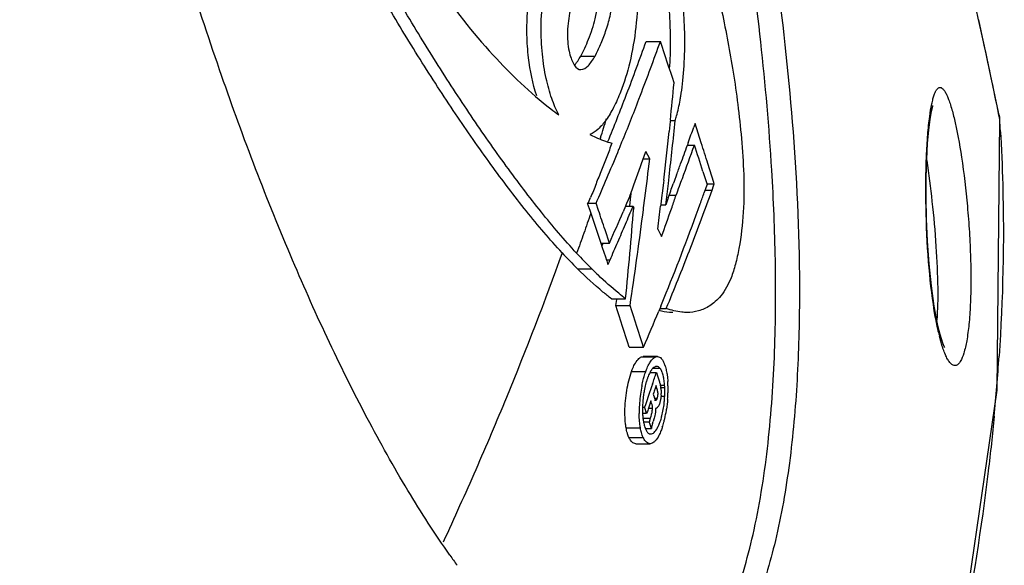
# Model space of a CAD drawing. Header units: millimetres. Extents: x 537 to 2248, y 801 to 1949.
# Tile 68 of 80: x 1954 to 1993, y 1315 to 1336. Entities that reach past the tile are written whole.
import ezdxf

# ---------------------------------------------------------------- set-up
doc = ezdxf.new("R2010")
doc.units = ezdxf.units.MM
doc.header["$LTSCALE"] = 16.335
doc.layers.get('0').update_dxf_attribs({"linetype": 'CONTINUOUS'})

msp = doc.modelspace()

# ---------------------------------------------------------------- linework, layer by layer
at = {"color": 7, "linetype": 'Continuous'}
for p, q in [((1991.676, 1336.293), (1991.579, 1336.73)), ((1991.699, 1336.186), (1991.676, 1336.293)), ((1991.764, 1335.92), (1991.682, 1336.295)), ((1991.699, 1336.186), (1991.682, 1336.295)), ((1991.787, 1335.785), (1991.699, 1336.186)), ((1991.898, 1335.301), (1991.764, 1335.92)), ((1991.876, 1335.371), (1991.787, 1335.785)), ((1978.664, 1335.447), (1979.22, 1335.447)), ((1991.964, 1334.965), (1991.876, 1335.371)), ((1991.97, 1334.966), (1991.898, 1335.301)), ((1976.106, 1334.872), (1976.662, 1334.872)), ((1991.964, 1334.965), (1991.948, 1335.071)), ((1992.05, 1334.566), (1991.964, 1334.965)), ((1992.106, 1334.332), (1991.97, 1334.966)), ((1977.884, 1333.337), (1977.898, 1333.376)), ((1978.379, 1333.179), (1978.439, 1333.337)), ((1992.471, 1332.561), (1992.397, 1332.922)), ((1992.491, 1332.465), (1992.471, 1332.561)), ((1992.477, 1332.562), (1992.491, 1332.465)), ((1992.504, 1332.363), (1992.491, 1332.465)), ((1992.491, 1332.465), (1992.498, 1332.367)), ((1979.605, 1332.311), (1979.563, 1331.92)), ((1979.611, 1332.368), (1979.605, 1332.311)), ((1979.607, 1332.348), (1979.801, 1332.348)), ((1980.576, 1332.235), (1980.527, 1332.093)), ((1980.82, 1331.477), (1980.576, 1332.235)), ((1992.504, 1332.361), (1992.504, 1332.363)), ((1976.877, 1331.671), (1976.86, 1331.615)), ((1977.601, 1331.227), (1977.645, 1331.334)), ((1977.645, 1331.334), (1977.717, 1331.51)), ((1980.298, 1331.446), (1980.279, 1331.391)), ((1980.279, 1331.391), (1980.553, 1331.391)), ((1980.309, 1331.477), (1980.298, 1331.446)), ((1978.802, 1330.845), (1978.651, 1331.137)), ((1978.548, 1330.845), (1978.802, 1330.845)), ((1981.314, 1329.925), (1981.08, 1330.663)), ((1979.851, 1330.22), (1979.757, 1329.968)), ((1980.884, 1330.358), (1981.048, 1329.841)), ((1979.338, 1329.914), (1979.289, 1329.501)), ((1979.35, 1330.012), (1979.338, 1329.914)), ((1979.533, 1329.89), (1979.562, 1330.147)), ((1979.757, 1329.968), (1979.719, 1329.868)), ((1981.028, 1329.784), (1981.002, 1329.71)), ((1981.048, 1329.841), (1981.028, 1329.784)), ((1981.048, 1329.877), (1981.329, 1329.877)), ((1981.241, 1329.623), (1981.3, 1329.792)), ((1981.3, 1329.792), (1981.329, 1329.877)), ((1981.329, 1329.877), (1981.314, 1329.925)), ((1978.019, 1329.391), (1977.898, 1329.103)), ((1978.019, 1329.012), (1978.067, 1329.385)), ((1978.067, 1329.385), (1978.092, 1329.583)), ((1979.281, 1329.434), (1979.237, 1329.071)), ((1979.289, 1329.501), (1979.281, 1329.434)), ((1979.569, 1329.434), (1979.838, 1329.434)), ((1981.002, 1329.71), (1980.939, 1329.531)), ((1980.969, 1329.623), (1981.241, 1329.623)), ((1976.374, 1329.115), (1976.704, 1329.115)), ((1976.374, 1329.082), (1976.455, 1328.844)), ((1976.704, 1329.115), (1976.752, 1329.224)), ((1976.801, 1328.829), (1976.704, 1329.115)), ((1977.852, 1328.996), (1977.76, 1328.78)), ((1977.873, 1329.044), (1977.852, 1328.996)), ((1977.852, 1328.996), (1978.15, 1328.996)), ((1977.898, 1329.103), (1977.873, 1329.044)), ((1978.15, 1328.996), (1978.177, 1328.915)), ((1978.565, 1328.932), (1978.614, 1329.318)), ((1979.237, 1329.071), (1979.229, 1329.004)), ((1979.232, 1329.047), (1979.433, 1329.047)), ((1979.53, 1329.32), (1979.433, 1329.047)), ((1976.455, 1328.844), (1976.495, 1328.725)), ((1976.495, 1328.725), (1976.721, 1328.055)), ((1978.556, 1328.864), (1978.565, 1328.932)), ((1979.651, 1328.893), (1979.675, 1328.963)), ((1976.721, 1328.055), (1976.889, 1327.556)), ((1977.228, 1327.556), (1977.054, 1328.076)), ((1979.117, 1328.105), (1979.266, 1327.812)), ((1976.888, 1327.556), (1977.228, 1327.556)), ((1976.889, 1327.556), (1976.946, 1327.384)), ((1976.93, 1327.435), (1976.983, 1327.557)), ((1976.946, 1327.384), (1977.067, 1327.022)), ((1977.067, 1327.022), (1977.114, 1326.88)), ((1977.108, 1326.898), (1977.251, 1326.898)), ((1977.114, 1326.88), (1977.123, 1326.855)), ((1977.123, 1326.855), (1977.157, 1326.752)), ((1977.157, 1326.752), (1977.17, 1326.714)), ((1975.98, 1326.545), (1976.536, 1326.545)), ((1977.305, 1325.372), (1977.861, 1325.372)), ((1977.478, 1325.108), (1977.513, 1325.342)), ((1978.034, 1325.108), (1978.069, 1325.342)), ((1979.45, 1324.995), (1979.513, 1325.146)), ((1977.478, 1325.108), (1978.034, 1325.108)), ((1979.22, 1325.047), (1979.155, 1324.888)), ((1979.193, 1324.995), (1979.45, 1324.995)), ((1979.236, 1325.086), (1979.22, 1325.047)), ((1990.125, 1324.128), (1990.064, 1324.393)), ((1990.166, 1323.975), (1990.126, 1324.126)), ((1978.003, 1323.482), (1978.559, 1323.482)), ((1978.486, 1323.101), (1978.552, 1323.112)), ((1978.486, 1323.101), (1979.042, 1323.101)), ((1979.109, 1323.113), (1978.553, 1323.113)), ((1979.042, 1323.101), (1979.109, 1323.112)), ((1978.093, 1322.535), (1978.65, 1322.535)), ((1978.817, 1322.489), (1979.064, 1322.489)), ((1978.94, 1322.665), (1979.199, 1322.665)), ((1979.077, 1322.728), (1979.044, 1322.725)), ((1979.064, 1322.489), (1979.103, 1322.365)), ((1979.103, 1322.365), (1979.142, 1322.242)), ((1979.142, 1322.242), (1979.168, 1322.16)), ((1979.168, 1322.16), (1979.181, 1322.119)), ((1978.875, 1321.926), (1978.76, 1321.589)), ((1978.913, 1322.039), (1978.875, 1321.926)), ((1978.961, 1321.705), (1978.941, 1321.644)), ((1978.978, 1321.755), (1978.961, 1321.705)), ((1979.016, 1321.865), (1978.978, 1321.755)), ((1979.053, 1321.976), (1979.016, 1321.865)), ((1979.019, 1321.875), (1979.085, 1321.875)), ((1979.085, 1321.875), (1979.053, 1321.976)), ((1979.25, 1321.901), (1979.392, 1321.901)), ((1978.677, 1321.347), (1978.634, 1321.224)), ((1978.705, 1321.427), (1978.677, 1321.347)), ((1978.735, 1321.515), (1978.705, 1321.427)), ((1978.76, 1321.589), (1978.735, 1321.515)), ((1978.85, 1321.377), (1978.795, 1321.216)), ((1978.859, 1321.348), (1978.85, 1321.377)), ((1978.878, 1321.287), (1978.859, 1321.348)), ((1978.941, 1321.644), (1978.956, 1321.597)), ((1978.956, 1321.597), (1978.975, 1321.536)), ((1978.991, 1321.485), (1979.097, 1321.485)), ((1978.991, 1321.409), (1979.052, 1321.409)), ((1979.028, 1321.434), (1979.076, 1321.434)), ((1979.25, 1321.558), (1979.39, 1321.558)), ((1978.52, 1321.14), (1978.605, 1321.14)), ((1978.634, 1321.224), (1978.605, 1321.14)), ((1978.615, 1321.108), (1978.605, 1321.14)), ((1978.683, 1320.893), (1978.615, 1321.108)), ((1978.71, 1320.97), (1978.683, 1320.893)), ((1978.723, 1321.008), (1978.71, 1320.97)), ((1978.739, 1321.054), (1978.723, 1321.008)), ((1978.795, 1321.216), (1978.739, 1321.054)), ((1978.752, 1321.093), (1978.911, 1321.093)), ((1978.819, 1321.287), (1978.878, 1321.287)), ((1979.047, 1321.084), (1979.032, 1321.087)), ((1978.52, 1320.893), (1978.683, 1320.893)), ((1978.525, 1320.702), (1978.834, 1320.702)), ((1978.59, 1320.554), (1978.79, 1320.554)), ((1978.799, 1320.527), (1978.79, 1320.554)), ((1978.81, 1320.489), (1978.799, 1320.527)), ((1978.818, 1320.653), (1978.834, 1320.702)), ((1978.966, 1320.659), (1978.935, 1320.57)), ((1977.88, 1320.326), (1978.437, 1320.326)), ((1978.635, 1320.302), (1978.869, 1320.302)), ((1978.869, 1320.302), (1978.81, 1320.489)), ((1977.99, 1319.947), (1978.547, 1319.947)), ((1978.822, 1320.089), (1978.871, 1320.089)), ((1978.837, 1320.084), (1978.871, 1320.089)), ((1978.261, 1319.705), (1978.818, 1319.705))]:
    msp.add_line(p, q, dxfattribs=at)
for points in [[(1992.477, 1332.562), (1992.326, 1333.286), (1992.106, 1334.332)], [(1990.064, 1324.393), (1989.935, 1325.088), (1989.826, 1325.884), (1989.741, 1326.741), (1989.679, 1327.623), (1989.641, 1328.498), (1989.624, 1329.338), (1989.627, 1330.12), (1989.647, 1330.827), (1989.68, 1331.447), (1989.725, 1331.972), (1989.777, 1332.395), (1989.831, 1332.71), (1989.88, 1332.905), (1989.889, 1332.932)], [(1969.535, 1257.823), (1976.903, 1271.581), (1982.956, 1285.129), (1987.551, 1298.022), (1990.716, 1310.246), (1992.402, 1321.801), (1992.504, 1332.363)], [(1990.349, 1323.47), (1990.343, 1323.48), (1990.272, 1323.643), (1990.166, 1323.975)]]:
    msp.add_lwpolyline(points, dxfattribs=at)
for centre, radius, start, end in [((1890.561, 1366.832), 93.526, 339.03995, 340.39238), ((1890.739, 1366.986), 93.934, 339.00947, 340.38132), ((1626.486, 1217.264), 372.005, 18.26073, 18.52338), ((1964.257, 1335.425), 15.362, 356.0815, 0.0205), ((1690.662, 1270.126), 308.2, 11.75636, 12.06877), ((1976.11, 1334.563), 0.223, 253.8295, 270.0097), ((1786.65, 1352.545), 194.012, 354.0305, 354.46412), ((1888.139, 1367.764), 96.121, 337.85123, 339.01284), ((1888.25, 1367.946), 96.602, 337.84095, 338.90613), ((1983.805, 1344.22), 14.459, 232.1508, 233.6899), ((1991.006, 1332.258), 1.502, 3.997, 11.6602), ((1864.222, 1366.922), 118.042, 342.62431, 343.00861), ((1786.552, 1352.2), 194.266, 353.48178, 354.13478), ((1893.407, 1362.432), 92.251, 340.39371, 340.79965), ((1932.592, 1328.275), 60.046, 3.53831, 3.90744), ((1786.162, 1352.596), 194.504, 353.33216, 353.89769), ((1892.494, 1362.758), 93.22, 339.85743, 340.33744), ((1892.888, 1362.268), 92.943, 339.74171, 340.59676), ((1631.102, 1218.771), 367.15, 17.69366, 17.86301), ((1631.68, 1219.427), 366.679, 17.65948, 17.79308), ((1885.52, 1369.07), 99.554, 336.40619, 337.65813), ((1880.597, 1365.674), 103.959, 340.25628, 340.59666), ((1879.619, 1366.026), 104.999, 339.57944, 340.25571), ((1784.909, 1353.883), 195.257, 352.77248, 353.2241), ((1891.785, 1363.017), 93.975, 339.57361, 339.85769), ((1786.156, 1352.245), 194.664, 353.15582, 353.4056), ((1883.471, 1362.943), 101.773, 340.70903, 341.03512), ((1891.513, 1362.775), 94.409, 339.31919, 339.54077), ((1891.911, 1362.627), 93.984, 339.54078, 339.74291), ((1883.641, 1362.507), 101.724, 340.74606, 341.02676), ((1893.539, 1360.508), 92.727, 340.19645, 340.48434), ((1883.816, 1370.19), 101.276, 336.05261, 336.2097), ((1893.783, 1363.995), 91.338, 336.98979, 337.46962), ((1785.638, 1352.658), 195.031, 352.76754, 353.03368), ((1891.508, 1361.247), 94.888, 337.93559, 340.19207), ((1622.749, 1209.435), 373.641, 18.5134, 18.63516), ((1886.874, 1367.614), 98.836, 336.09042, 336.86379), ((1747.533, 1347.689), 231.407, 354.46574, 355.34647), ((1784.304, 1353.961), 195.867, 351.59816, 352.63829), ((1882.694, 1362.839), 102.727, 340.06391, 340.7041), ((1881.869, 1369.081), 104.293, 336.55849, 336.97624), ((1842.034, 1386.345), 147.708, 336.26765, 336.56157), ((1990.265, 1340.951), 20.287, 222.7677, 225.2405), ((1990.79, 1340.921), 20.244, 222.8249, 225.2439), ((1884.532, 1367.624), 101.269, 336.17302, 336.2869), ((1988.099, 1338.172), 16.398, 225.1585, 226.3586), ((1888.663, 1362.376), 97.95, 337.62274, 337.94891), ((1627.618, 1211.268), 367.915, 17.75821, 18.02438), ((1627.864, 1211.121), 368.256, 17.76521, 18.03114), ((1887.192, 1362.987), 99.542, 336.61768, 337.49669), ((1998.585, 1326.028), 8.705, 192.8139, 194.0704), ((1978.222, 1322.38), 1.239, 20.737, 21.8035), ((1911.361, 1328.561), 81.296, 354.50567, 356.16851), ((1865.025, 1360.527), 120.216, 341.32727, 341.55336), ((1979.077, 1322.591), 0.137, 80.1469, 90.0061), ((1978.046, 1322.314), 1.427, 17.759, 20.6928), ((1981.837, 1321.183), 3.304, 164.2482, 168.4687), ((1981.653, 1321.234), 3.114, 162.9648, 164.2379), ((1975.407, 1321.87), 4.112, 1.6349, 3.7091), ((1984.032, 1320.862), 5.644, 168.8067, 172.1144), ((1977.749, 1321.454), 1.401, 14.4967, 17.4983), ((1978.026, 1321.686), 1.23, 9.1811, 10.6352), ((1978.169, 1321.708), 1.085, 4.7355, 9.2098), ((1976.423, 1321.783), 2.971, 2.271, 4.0985), ((1974.899, 1321.771), 4.496, 357.29, 358.8223), ((1976, 1321.766), 3.395, 0.5918, 2.2725), ((1975.425, 1321.76), 3.97, 358.8126, 0.5922), ((1974.017, 1321.852), 5.503, 357.7025, 359.612), ((1974.68, 1321.848), 4.84, 359.6033, 1.6411), ((1983.304, 1320.917), 4.914, 175.484, 179.4471), ((1983.942, 1320.869), 5.553, 172.0551, 175.5066), ((1982.898, 1321.017), 4.378, 175.7302, 178.3567), ((1982.826, 1321.027), 4.306, 172.3078, 175.7889), ((1977.803, 1321.701), 1.451, 356.2716, 358.9278), ((1975.109, 1321.754), 4.285, 353.858, 355.0986), ((1974.994, 1321.764), 4.4, 355.096, 355.9645), ((1974.932, 1321.768), 4.463, 355.9643, 357.3035), ((1973.768, 1321.86), 5.752, 355.8561, 356.9274), ((1973.731, 1321.862), 5.79, 356.9263, 357.3292), ((1973.728, 1321.862), 5.793, 357.3291, 357.7194), ((1982.898, 1320.923), 4.508, 179.4707, 180.402), ((1982.034, 1321.032), 3.514, 179.2437, 181.9823), ((1982.559, 1321.028), 4.04, 178.3741, 179.2864), ((1981.456, 1321.013), 2.936, 182.0113, 183.5347), ((1977.694, 1321.153), 1.218, 351.0799, 354.6437), ((1977.955, 1321.129), 0.956, 354.6436, 357.8937), ((1976.163, 1321.602), 3.22, 345.5105, 349.9146), ((1975.107, 1321.7), 4.403, 346.6404, 350.9111), ((1974.952, 1321.726), 4.561, 350.8958, 351.5243), ((1981.001, 1320.985), 2.48, 183.5301, 186.9267), ((1980.609, 1320.939), 2.086, 186.9825, 190.808), ((1980.35, 1320.892), 1.822, 190.8721, 192.3684), ((1980.02, 1320.253), 1.266, 163.9033, 166.242), ((1976.168, 1321.55), 2.798, 342.3398, 343.1416), ((1975.87, 1321.51), 3.617, 341.2692, 344.4872), ((1975.565, 1321.595), 3.933, 344.4806, 346.5816), ((1980.125, 1320.842), 1.592, 192.3326, 195.3598), ((1980.864, 1319.964), 2.023, 167.5443, 170.3681), ((1980.721, 1319.994), 1.878, 164.5983, 167.496), ((1979.307, 1320.304), 0.839, 205.1334, 207.5243), ((1999.607, 1335.467), 34.992, 215.1132, 215.9068)]:
    msp.add_arc(centre, radius, start, end, dxfattribs=at)
for points, knots in [([(1970.983, 1315.341), (1970.403, 1316.165), (1969.273, 1317.924), (1967.106, 1321.801), (1964.567, 1327.269), (1961.813, 1334.529), (1959.307, 1342.627), (1957.522, 1349.931), (1956.314, 1356.217), (1955.541, 1361.282), (1954.977, 1366.609), (1954.759, 1371.21), (1954.816, 1374.976), (1955.009, 1377.788), (1955.381, 1380.467), (1955.783, 1382.179), (1956.03, 1382.979)], [0, 0, 0, 0, 0.042809, 0.08867, 0.188503, 0.29843, 0.418164, 0.548191, 0.617459, 0.689876, 0.765691, 0.844827, 0.885263, 0.925535, 0.964423, 1, 1, 1, 1]), ([(1975.372, 1327.175), (1974.887, 1327.698), (1973.932, 1328.828), (1972.554, 1330.652), (1971.17, 1332.638), (1969.787, 1334.77), (1968.41, 1337.041), (1967.037, 1339.445), (1965.671, 1341.981), (1964.321, 1344.655), (1962.993, 1347.476), (1961.688, 1350.462), (1960.441, 1353.655), (1959.491, 1356.482), (1958.796, 1358.894), (1958.408, 1360.498), (1958.142, 1361.846), (1957.972, 1362.912), (1957.841, 1364.021), (1957.76, 1365.175), (1957.785, 1366.351), (1957.942, 1367.484), (1958.216, 1368.486), (1958.584, 1369.286), (1959.044, 1369.832), (1959.538, 1370.142), (1960.027, 1370.282), (1960.349, 1370.303), (1960.505, 1370.303)], [0, 0, 0, 0, 0.043783, 0.090708, 0.140255, 0.192261, 0.24663, 0.303259, 0.362122, 0.423343, 0.487051, 0.55346, 0.623278, 0.697346, 0.736366, 0.777265, 0.798596, 0.820646, 0.843487, 0.867157, 0.891587, 0.915492, 0.937201, 0.955142, 0.969069, 0.980353, 0.990401, 1, 1, 1, 1]), ([(1975.942, 1327.16), (1975.462, 1327.677), (1974.516, 1328.793), (1973.152, 1330.594), (1971.782, 1332.555), (1970.413, 1334.659), (1969.049, 1336.9), (1967.689, 1339.272), (1966.336, 1341.772), (1964.997, 1344.407), (1963.681, 1347.186), (1962.386, 1350.123), (1961.142, 1353.258), (1960.192, 1356.028), (1959.489, 1358.385), (1959.004, 1360.286), (1958.668, 1361.952), (1958.468, 1363.36), (1958.353, 1364.477), (1958.309, 1365.633), (1958.381, 1366.79), (1958.556, 1367.719), (1958.759, 1368.397), (1958.975, 1368.953), (1959.292, 1369.506), (1959.763, 1369.961), (1960.253, 1370.203), (1960.582, 1370.27), (1960.74, 1370.287)], [0, 0, 0, 0, 0.043559, 0.090229, 0.139492, 0.191184, 0.24521, 0.30147, 0.359929, 0.420701, 0.483916, 0.549756, 0.618859, 0.692059, 0.730514, 0.770684, 0.813106, 0.835389, 0.85847, 0.882387, 0.90674, 0.929912, 0.940579, 0.950363, 0.966712, 0.979495, 0.990197, 1, 1, 1, 1]), ([(1923.544, 1369.362), (1930.817, 1357.176), (1943.821, 1332.716), (1953.971, 1306.92), (1958.072, 1294.107)], [0, 0, 0, 0, 0.513361, 1, 1, 1, 1]), ([(1928.641, 1364.091), (1931.914, 1358.395), (1944.005, 1336.151), (1953.922, 1312.687), (1959.623, 1294.825)], [0, 0, 0, 0, 0.25946, 1, 1, 1, 1]), ([(1981.809, 1349.068), (1982.203, 1347.279), (1982.939, 1343.592), (1983.837, 1337.868), (1984.485, 1331.802), (1984.714, 1326.532), (1984.602, 1322.207), (1984.32, 1319.002), (1983.806, 1316.028), (1983.051, 1313.49), (1982.088, 1311.544), (1980.977, 1310.235), (1979.781, 1309.526), (1978.958, 1309.391), (1978.576, 1309.391)], [0, 0, 0, 0, 0.129765, 0.266285, 0.410251, 0.561771, 0.639519, 0.716621, 0.789479, 0.852964, 0.903582, 0.942245, 0.972925, 1, 1, 1, 1]), ([(1983.581, 1330.404), (1983.48, 1332.081), (1983.193, 1335.359), (1982.368, 1341.616), (1981.513, 1346.17), (1980.863, 1349.121)], [0, 0, 0, 0, 0.26627, 0.521193, 1, 1, 1, 1]), ([(1976.724, 1341.654), (1976.802, 1341.654), (1976.97, 1341.615), (1977.195, 1341.451), (1977.402, 1341.202), (1977.594, 1340.875), (1977.773, 1340.476), (1978.007, 1339.821), (1978.234, 1338.827), (1978.355, 1337.474), (1978.295, 1336.034), (1978.059, 1334.677), (1977.809, 1333.838), (1977.66, 1333.464)], [0, 0, 0, 0, 0.026588, 0.056857, 0.093186, 0.136261, 0.185901, 0.241648, 0.373236, 0.531852, 0.70305, 0.862748, 1, 1, 1, 1]), ([(1980.573, 1340.891), (1980.766, 1340.199), (1981.141, 1338.777), (1981.654, 1336.564), (1982.021, 1334.618), (1982.26, 1332.961), (1982.404, 1331.625), (1982.498, 1330.217), (1982.489, 1328.776), (1982.359, 1327.6), (1982.171, 1326.749), (1981.972, 1326.111), (1981.707, 1325.606), (1981.384, 1325.265), (1981.098, 1325.052), (1980.728, 1324.88), (1980.415, 1324.839), (1980.265, 1324.839)], [0, 0, 0, 0, 0.124828, 0.255447, 0.394561, 0.468582, 0.546215, 0.628043, 0.713571, 0.796202, 0.832959, 0.864823, 0.912199, 0.930161, 0.945944, 0.974025, 1, 1, 1, 1]), ([(1974.38, 1333.318), (1974.223, 1333.8), (1974.061, 1334.598), (1973.985, 1335.728), (1974.017, 1336.978), (1974.271, 1338.436), (1974.611, 1339.538), (1974.808, 1340.026)], [0, 0, 0, 0, 0.221923, 0.354414, 0.495924, 0.769423, 1, 1, 1, 1]), ([(1975.243, 1332.569), (1975.136, 1332.775), (1974.944, 1333.244), (1974.725, 1334.039), (1974.58, 1334.982), (1974.531, 1336.041), (1974.608, 1337.145), (1974.796, 1338.205), (1975.047, 1339.162), (1975.252, 1339.753), (1975.363, 1340.026)], [0, 0, 0, 0, 0.090809, 0.197908, 0.322608, 0.463825, 0.612423, 0.755155, 0.884849, 1, 1, 1, 1]), ([(1976.662, 1334.872), (1976.743, 1335.016), (1976.891, 1335.334), (1977.092, 1335.853), (1977.268, 1336.456), (1977.362, 1337.018), (1977.399, 1337.502), (1977.397, 1337.866), (1977.359, 1338.199), (1977.295, 1338.485), (1977.213, 1338.717), (1977.119, 1338.893), (1977.016, 1339.017), (1976.924, 1339.051), (1976.884, 1339.051)], [0, 0, 0, 0, 0.110894, 0.234451, 0.372918, 0.53072, 0.615298, 0.698203, 0.774194, 0.839696, 0.894091, 0.938648, 0.973152, 1, 1, 1, 1]), ([(1976.106, 1334.872), (1976.163, 1334.973), (1976.27, 1335.19), (1976.472, 1335.672), (1976.707, 1336.38), (1976.833, 1337.17), (1976.849, 1337.842), (1976.806, 1338.177), (1976.773, 1338.331)], [0, 0, 0, 0, 0.096623, 0.202155, 0.4377, 0.719417, 0.868059, 1, 1, 1, 1]), ([(1979.618, 1335.431), (1979.618, 1335.675), (1979.597, 1336.617), (1979.504, 1337.555), (1979.422, 1338.246)], [0, 0, 0, 0, 0.260119, 1, 1, 1, 1]), ([(1980.085, 1333.779), (1980.172, 1334.541), (1980.21, 1336.04), (1980.064, 1337.526), (1979.979, 1338.246)], [0, 0, 0, 0, 0.514279, 1, 1, 1, 1]), ([(1976.092, 1337.962), (1976.009, 1337.763), (1975.859, 1337.328), (1975.701, 1336.754), (1975.616, 1336.24), (1975.568, 1335.711), (1975.593, 1335.31), (1975.647, 1335.061)], [0, 0, 0, 0, 0.217721, 0.463842, 0.600227, 0.742272, 1, 1, 1, 1]), ([(1970.448, 1337.712), (1971.13, 1336.736), (1972.501, 1334.98), (1974.118, 1333.436), (1974.933, 1332.803)], [0, 0, 0, 0, 0.535642, 1, 1, 1, 1]), ([(1975.647, 1335.061), (1975.667, 1334.969), (1975.714, 1334.802), (1975.818, 1334.549), (1975.944, 1334.379), (1976.047, 1334.349)], [0, 0, 0, 0, 0.335274, 0.615567, 1, 1, 1, 1]), ([(1975.944, 1334.619), (1975.959, 1334.638), (1976.017, 1334.72), (1976.069, 1334.806), (1976.106, 1334.872)], [0, 0, 0, 0, 0.236753, 1, 1, 1, 1]), ([(1976.11, 1334.34), (1976.217, 1334.34), (1976.381, 1334.462), (1976.538, 1334.666), (1976.621, 1334.8), (1976.662, 1334.872)], [0, 0, 0, 0, 0.407267, 0.68387, 1, 1, 1, 1]), ([(1975.857, 1334.513), (1975.865, 1334.521), (1975.895, 1334.555), (1975.924, 1334.591), (1975.944, 1334.619)], [0, 0, 0, 0, 0.240142, 1, 1, 1, 1]), ([(1979.993, 1333.143), (1980.002, 1333.194), (1980.038, 1333.406), (1980.066, 1333.618), (1980.085, 1333.779)], [0, 0, 0, 0, 0.244309, 1, 1, 1, 1]), ([(1989.76, 1332.509), (1989.782, 1332.673), (1989.819, 1332.903), (1989.884, 1333.185), (1989.933, 1333.347), (1989.985, 1333.475), (1990.039, 1333.568), (1990.098, 1333.629), (1990.199, 1333.658), (1990.296, 1333.574), (1990.371, 1333.462), (1990.439, 1333.327), (1990.507, 1333.158), (1990.607, 1332.865), (1990.671, 1332.624), (1990.712, 1332.453)], [0, 0, 0, 0, 0.191162, 0.268632, 0.333681, 0.386384, 0.427275, 0.457886, 0.482291, 0.540381, 0.585235, 0.642553, 0.712824, 0.796122, 1, 1, 1, 1]), ([(1977.66, 1333.464), (1977.579, 1333.26), (1977.413, 1332.884), (1977.125, 1332.392), (1976.819, 1332.023), (1976.581, 1331.85), (1976.463, 1331.8)], [0, 0, 0, 0, 0.315433, 0.588269, 0.815574, 1, 1, 1, 1]), ([(1979.801, 1332.348), (1979.821, 1332.408), (1979.899, 1332.669), (1979.956, 1332.936), (1979.993, 1333.143)], [0, 0, 0, 0, 0.230391, 1, 1, 1, 1]), ([(1989.941, 1324.908), (1989.838, 1325.543), (1989.692, 1326.889), (1989.598, 1328.905), (1989.609, 1330.566), (1989.676, 1331.752), (1989.728, 1332.273), (1989.76, 1332.509)], [0, 0, 0, 0, 0.253008, 0.532419, 0.794167, 0.905996, 1, 1, 1, 1]), ([(1990.712, 1332.453), (1990.835, 1331.947), (1991.039, 1330.797), (1991.216, 1329.3), (1991.316, 1327.983), (1991.362, 1326.99), (1991.376, 1326.043), (1991.357, 1325.174), (1991.305, 1324.411), (1991.224, 1323.776), (1991.117, 1323.289), (1991.003, 1322.98), (1990.89, 1322.825), (1990.806, 1322.764), (1990.711, 1322.755), (1990.621, 1322.803), (1990.535, 1322.892), (1990.451, 1323.024), (1990.366, 1323.199), (1990.316, 1323.331), (1990.29, 1323.405)], [0, 0, 0, 0, 0.145729, 0.326219, 0.42139, 0.515222, 0.604472, 0.686282, 0.758214, 0.818282, 0.86507, 0.897897, 0.909371, 0.918247, 0.92597, 0.934632, 0.94582, 0.960275, 0.978307, 1, 1, 1, 1]), ([(1976.463, 1331.8), (1976.534, 1331.764), (1976.811, 1331.628), (1977.102, 1331.519), (1977.324, 1331.461)], [0, 0, 0, 0, 0.258132, 1, 1, 1, 1]), ([(1992.523, 1331.981), (1992.567, 1331.269), (1992.697, 1328.32), (1992.625, 1325.363), (1992.476, 1323.129)], [0, 0, 0, 0, 0.241486, 1, 1, 1, 1]), ([(1977.324, 1331.461), (1977.257, 1331.284), (1977.121, 1330.932), (1976.909, 1330.402), (1976.7, 1329.87), (1976.564, 1329.511), (1976.487, 1329.336)], [0, 0, 0, 0, 0.248494, 0.49654, 0.748684, 1, 1, 1, 1]), ([(1989.646, 1330.79), (1989.725, 1330.257), (1989.865, 1329.135), (1990.014, 1327.467), (1990.084, 1325.917), (1990.072, 1324.956), (1990.036, 1324.542)], [0, 0, 0, 0, 0.257724, 0.540838, 0.80108, 1, 1, 1, 1]), ([(1978.519, 1309.502), (1978.732, 1309.559), (1979.168, 1309.722), (1980.062, 1310.274), (1980.868, 1311.182), (1981.565, 1312.361), (1982.291, 1313.993), (1982.983, 1316.47), (1983.487, 1319.774), (1983.725, 1323.305), (1983.747, 1326.87), (1983.651, 1329.235), (1983.581, 1330.404)], [0, 0, 0, 0, 0.029257, 0.06125, 0.138754, 0.187092, 0.242872, 0.37529, 0.526982, 0.685861, 0.844551, 1, 1, 1, 1]), ([(1979.513, 1325.146), (1979.667, 1325.519), (1979.972, 1326.265), (1980.409, 1327.385), (1980.836, 1328.503), (1981.111, 1329.248), (1981.241, 1329.623)], [0, 0, 0, 0, 0.252317, 0.50354, 0.752097, 1, 1, 1, 1]), ([(1976.495, 1328.725), (1976.45, 1328.594), (1976.359, 1328.331), (1976.225, 1327.937), (1976.086, 1327.547), (1975.989, 1327.289), (1975.942, 1327.16)], [0, 0, 0, 0, 0.250683, 0.502535, 0.751956, 1, 1, 1, 1]), ([(1975.372, 1327.175), (1974.693, 1325.27), (1973.598, 1322.426), (1971.998, 1318.672), (1971.154, 1316.794), (1970.721, 1315.855)], [0, 0, 0, 0, 0.495533, 0.74639, 1, 1, 1, 1]), ([(1977.305, 1325.372), (1977.193, 1325.459), (1976.733, 1325.83), (1976.298, 1326.229), (1975.98, 1326.545)], [0, 0, 0, 0, 0.240678, 1, 1, 1, 1]), ([(1977.861, 1325.372), (1977.77, 1325.443), (1977.399, 1325.74), (1977.043, 1326.057), (1976.783, 1326.306)], [0, 0, 0, 0, 0.242384, 1, 1, 1, 1]), ([(1979.709, 1324.839), (1979.663, 1324.839), (1979.48, 1324.846), (1979.299, 1324.879), (1979.166, 1324.913)], [0, 0, 0, 0, 0.247784, 1, 1, 1, 1]), ([(1980.265, 1324.839), (1980.197, 1324.839), (1979.919, 1324.855), (1979.648, 1324.928), (1979.45, 1324.995)], [0, 0, 0, 0, 0.245606, 1, 1, 1, 1]), ([(1990.096, 1324.098), (1990.082, 1324.16), (1990.023, 1324.429), (1989.974, 1324.7), (1989.941, 1324.908)], [0, 0, 0, 0, 0.232312, 1, 1, 1, 1]), ([(1990.29, 1323.405), (1990.277, 1323.442), (1990.221, 1323.61), (1990.174, 1323.78), (1990.141, 1323.912)], [0, 0, 0, 0, 0.227671, 1, 1, 1, 1]), ([(1978.212, 1322.807), (1978.25, 1322.877), (1978.322, 1322.993), (1978.433, 1323.082), (1978.486, 1323.101)], [0, 0, 0, 0, 0.585496, 1, 1, 1, 1]), ([(1978.768, 1322.807), (1978.779, 1322.826), (1978.818, 1322.895), (1978.863, 1322.96), (1978.902, 1323.001)], [0, 0, 0, 0, 0.279688, 1, 1, 1, 1]), ([(1978.902, 1323.001), (1978.913, 1323.013), (1978.954, 1323.053), (1979.003, 1323.087), (1979.042, 1323.101)], [0, 0, 0, 0, 0.284937, 1, 1, 1, 1]), ([(1979.109, 1323.113), (1979.134, 1323.113), (1979.189, 1323.1), (1979.261, 1323.042), (1979.323, 1322.953), (1979.356, 1322.88), (1979.372, 1322.84)], [0, 0, 0, 0, 0.190013, 0.406415, 0.674547, 1, 1, 1, 1]), ([(1977.833, 1320.964), (1977.836, 1321.241), (1977.888, 1321.773), (1978.007, 1322.294), (1978.093, 1322.535)], [0, 0, 0, 0, 0.520551, 1, 1, 1, 1]), ([(1978.093, 1322.535), (1978.102, 1322.56), (1978.137, 1322.652), (1978.178, 1322.743), (1978.212, 1322.807)], [0, 0, 0, 0, 0.269051, 1, 1, 1, 1]), ([(1978.565, 1322.26), (1978.572, 1322.284), (1978.597, 1322.377), (1978.626, 1322.468), (1978.65, 1322.535)], [0, 0, 0, 0, 0.260226, 1, 1, 1, 1]), ([(1978.65, 1322.535), (1978.659, 1322.56), (1978.694, 1322.652), (1978.734, 1322.743), (1978.768, 1322.807)], [0, 0, 0, 0, 0.269052, 1, 1, 1, 1]), ([(1978.877, 1322.596), (1978.872, 1322.589), (1978.85, 1322.557), (1978.83, 1322.524), (1978.816, 1322.497)], [0, 0, 0, 0, 0.231959, 1, 1, 1, 1]), ([(1979.044, 1322.725), (1979.035, 1322.722), (1978.992, 1322.709), (1978.955, 1322.681), (1978.93, 1322.657)], [0, 0, 0, 0, 0.222051, 1, 1, 1, 1]), ([(1979.199, 1322.665), (1979.192, 1322.673), (1979.165, 1322.702), (1979.128, 1322.722), (1979.101, 1322.726)], [0, 0, 0, 0, 0.283578, 1, 1, 1, 1]), ([(1979.245, 1322.597), (1979.241, 1322.603), (1979.228, 1322.627), (1979.212, 1322.65), (1979.199, 1322.665)], [0, 0, 0, 0, 0.26925, 1, 1, 1, 1]), ([(1979.284, 1322.51), (1979.281, 1322.518), (1979.269, 1322.547), (1979.256, 1322.576), (1979.245, 1322.597)], [0, 0, 0, 0, 0.264362, 1, 1, 1, 1]), ([(1979.35, 1322.274), (1979.346, 1322.296), (1979.329, 1322.376), (1979.306, 1322.454), (1979.284, 1322.51)], [0, 0, 0, 0, 0.272739, 1, 1, 1, 1]), ([(1979.405, 1322.75), (1979.408, 1322.738), (1979.423, 1322.69), (1979.436, 1322.64), (1979.445, 1322.603)], [0, 0, 0, 0, 0.239399, 1, 1, 1, 1]), ([(1979.445, 1322.603), (1979.448, 1322.591), (1979.458, 1322.544), (1979.468, 1322.496), (1979.474, 1322.459)], [0, 0, 0, 0, 0.242236, 1, 1, 1, 1]), ([(1979.474, 1322.459), (1979.478, 1322.434), (1979.495, 1322.327), (1979.506, 1322.218), (1979.511, 1322.136)], [0, 0, 0, 0, 0.236649, 1, 1, 1, 1]), ([(1978.495, 1321.958), (1978.501, 1321.984), (1978.521, 1322.085), (1978.545, 1322.186), (1978.565, 1322.26)], [0, 0, 0, 0, 0.255757, 1, 1, 1, 1]), ([(1978.726, 1322.293), (1978.721, 1322.282), (1978.704, 1322.233), (1978.688, 1322.184), (1978.676, 1322.146)], [0, 0, 0, 0, 0.242183, 1, 1, 1, 1]), ([(1978.773, 1322.411), (1978.769, 1322.402), (1978.752, 1322.363), (1978.737, 1322.323), (1978.726, 1322.293)], [0, 0, 0, 0, 0.24122, 1, 1, 1, 1]), ([(1979.181, 1322.119), (1979.186, 1322.103), (1979.207, 1322.035), (1979.224, 1321.966), (1979.234, 1321.913)], [0, 0, 0, 0, 0.235783, 1, 1, 1, 1]), ([(1979.387, 1321.996), (1979.385, 1322.021), (1979.377, 1322.114), (1979.364, 1322.207), (1979.35, 1322.274)], [0, 0, 0, 0, 0.265047, 1, 1, 1, 1]), ([(1978.599, 1321.844), (1978.595, 1321.824), (1978.58, 1321.744), (1978.567, 1321.664), (1978.559, 1321.603)], [0, 0, 0, 0, 0.245863, 1, 1, 1, 1]), ([(1979.128, 1321.651), (1979.128, 1321.658), (1979.128, 1321.686), (1979.124, 1321.714), (1979.121, 1321.733)], [0, 0, 0, 0, 0.269753, 1, 1, 1, 1]), ([(1979.25, 1321.798), (1979.251, 1321.788), (1979.254, 1321.747), (1979.254, 1321.705), (1979.254, 1321.674)], [0, 0, 0, 0, 0.239868, 1, 1, 1, 1]), ([(1978.991, 1321.488), (1978.993, 1321.483), (1978.999, 1321.465), (1979.007, 1321.448), (1979.014, 1321.435)], [0, 0, 0, 0, 0.268178, 1, 1, 1, 1]), ([(1979.052, 1321.409), (1979.054, 1321.41), (1979.064, 1321.416), (1979.071, 1321.426), (1979.076, 1321.434)], [0, 0, 0, 0, 0.192878, 1, 1, 1, 1]), ([(1979.076, 1321.434), (1979.078, 1321.438), (1979.086, 1321.454), (1979.093, 1321.471), (1979.097, 1321.485)], [0, 0, 0, 0, 0.224362, 1, 1, 1, 1]), ([(1979.097, 1321.485), (1979.101, 1321.497), (1979.119, 1321.55), (1979.128, 1321.607), (1979.128, 1321.651)], [0, 0, 0, 0, 0.22584, 1, 1, 1, 1]), ([(1979.218, 1321.383), (1979.214, 1321.366), (1979.197, 1321.302), (1979.175, 1321.24), (1979.154, 1321.197)], [0, 0, 0, 0, 0.277136, 1, 1, 1, 1]), ([(1979.251, 1321.607), (1979.247, 1321.55), (1979.238, 1321.475), (1979.222, 1321.401), (1979.218, 1321.383)], [0, 0, 0, 0, 0.757591, 1, 1, 1, 1]), ([(1977.88, 1320.326), (1977.871, 1320.374), (1977.841, 1320.585), (1977.832, 1320.8), (1977.833, 1320.964)], [0, 0, 0, 0, 0.228777, 1, 1, 1, 1]), ([(1978.908, 1321.172), (1978.908, 1321.177), (1978.905, 1321.198), (1978.9, 1321.218), (1978.896, 1321.233)], [0, 0, 0, 0, 0.273303, 1, 1, 1, 1]), ([(1978.911, 1321.093), (1978.912, 1321.113), (1978.911, 1321.14), (1978.909, 1321.166), (1978.908, 1321.172)], [0, 0, 0, 0, 0.765284, 1, 1, 1, 1]), ([(1979.132, 1321.157), (1979.129, 1321.153), (1979.119, 1321.137), (1979.108, 1321.122), (1979.098, 1321.112)], [0, 0, 0, 0, 0.273459, 1, 1, 1, 1]), ([(1978.4, 1320.631), (1978.399, 1320.652), (1978.393, 1320.739), (1978.391, 1320.825), (1978.39, 1320.891)], [0, 0, 0, 0, 0.243565, 1, 1, 1, 1]), ([(1978.437, 1320.326), (1978.432, 1320.35), (1978.416, 1320.451), (1978.406, 1320.553), (1978.4, 1320.631)], [0, 0, 0, 0, 0.23689, 1, 1, 1, 1]), ([(1979.002, 1320.796), (1978.999, 1320.784), (1978.989, 1320.738), (1978.977, 1320.692), (1978.966, 1320.659)], [0, 0, 0, 0, 0.263065, 1, 1, 1, 1]), ([(1979.138, 1320.385), (1979.145, 1320.4), (1979.173, 1320.463), (1979.198, 1320.527), (1979.215, 1320.577)], [0, 0, 0, 0, 0.236306, 1, 1, 1, 1]), ([(1979.215, 1320.577), (1979.221, 1320.594), (1979.245, 1320.666), (1979.266, 1320.74), (1979.281, 1320.796)], [0, 0, 0, 0, 0.240697, 1, 1, 1, 1]), ([(1992.284, 1320.777), (1992.215, 1320.063), (1991.895, 1317.117), (1991.429, 1314.188), (1991.009, 1311.984)], [0, 0, 0, 0, 0.242366, 1, 1, 1, 1]), ([(1977.946, 1320.057), (1977.94, 1320.077), (1977.912, 1320.165), (1977.892, 1320.256), (1977.88, 1320.326)], [0, 0, 0, 0, 0.229981, 1, 1, 1, 1]), ([(1978.467, 1320.183), (1978.464, 1320.194), (1978.452, 1320.242), (1978.443, 1320.289), (1978.437, 1320.326)], [0, 0, 0, 0, 0.240964, 1, 1, 1, 1]), ([(1978.547, 1319.947), (1978.539, 1319.964), (1978.506, 1320.041), (1978.482, 1320.121), (1978.467, 1320.183)], [0, 0, 0, 0, 0.226464, 1, 1, 1, 1]), ([(1978.59, 1320.42), (1978.593, 1320.409), (1978.605, 1320.366), (1978.62, 1320.323), (1978.632, 1320.293)], [0, 0, 0, 0, 0.263372, 1, 1, 1, 1]), ([(1978.662, 1320.228), (1978.669, 1320.214), (1978.695, 1320.168), (1978.73, 1320.126), (1978.762, 1320.106)], [0, 0, 0, 0, 0.290615, 1, 1, 1, 1]), ([(1978.871, 1320.089), (1978.924, 1320.101), (1979.039, 1320.19), (1979.104, 1320.311), (1979.138, 1320.385)], [0, 0, 0, 0, 0.397091, 1, 1, 1, 1]), ([(1979.295, 1320.349), (1979.288, 1320.329), (1979.262, 1320.252), (1979.232, 1320.177), (1979.207, 1320.122)], [0, 0, 0, 0, 0.261448, 1, 1, 1, 1]), ([(1977.99, 1319.947), (1977.986, 1319.956), (1977.97, 1319.992), (1977.956, 1320.028), (1977.946, 1320.057)], [0, 0, 0, 0, 0.237371, 1, 1, 1, 1]), ([(1978.261, 1319.705), (1978.208, 1319.705), (1978.123, 1319.749), (1978.043, 1319.847), (1978.007, 1319.911), (1977.99, 1319.947)], [0, 0, 0, 0, 0.419285, 0.683906, 1, 1, 1, 1]), ([(1978.818, 1319.705), (1978.769, 1319.705), (1978.656, 1319.759), (1978.593, 1319.858), (1978.563, 1319.916)], [0, 0, 0, 0, 0.427851, 1, 1, 1, 1]), ([(1979.009, 1319.804), (1978.994, 1319.789), (1978.941, 1319.739), (1978.869, 1319.705), (1978.818, 1319.705)], [0, 0, 0, 0, 0.29725, 1, 1, 1, 1]), ([(1979.207, 1320.122), (1979.193, 1320.089), (1979.138, 1319.977), (1979.071, 1319.868), (1979.009, 1319.804)], [0, 0, 0, 0, 0.289436, 1, 1, 1, 1])]:
    msp.add_open_spline(points, degree=3, knots=knots, dxfattribs=at)
for points in [[(1978.816, 1322.497), (1978.801, 1322.469), (1978.787, 1322.44), (1978.773, 1322.411)], [(1978.904, 1322.63), (1978.895, 1322.619), (1978.886, 1322.608), (1978.877, 1322.596)], [(1978.93, 1322.657), (1978.921, 1322.649), (1978.913, 1322.639), (1978.904, 1322.63)], [(1979.121, 1321.733), (1979.116, 1321.757), (1979.111, 1321.781), (1979.105, 1321.804)], [(1979.251, 1321.991), (1979.296, 1321.99), (1979.342, 1321.996), (1979.387, 1321.996)], [(1978.975, 1321.536), (1978.98, 1321.519), (1978.985, 1321.503), (1978.991, 1321.488)], [(1979.014, 1321.435), (1979.018, 1321.428), (1979.023, 1321.421), (1979.028, 1321.414)], [(1979.028, 1321.414), (1979.034, 1321.409), (1979.044, 1321.406), (1979.052, 1321.409)], [(1979.333, 1321.038), (1979.348, 1321.123), (1979.36, 1321.209), (1979.37, 1321.295)], [(1979.505, 1321.444), (1979.496, 1321.314), (1979.482, 1321.183), (1979.463, 1321.054)], [(1978.871, 1320.831), (1978.882, 1320.875), (1978.891, 1320.919), (1978.898, 1320.964)], [(1978.896, 1321.233), (1978.891, 1321.251), (1978.884, 1321.269), (1978.878, 1321.287)], [(1979.032, 1321.087), (1979.033, 1320.989), (1979.021, 1320.891), (1979.002, 1320.796)], [(1979.061, 1321.086), (1979.056, 1321.085), (1979.051, 1321.084), (1979.047, 1321.084)], [(1979.076, 1321.094), (1979.071, 1321.091), (1979.066, 1321.088), (1979.061, 1321.086)], [(1979.098, 1321.112), (1979.092, 1321.105), (1979.084, 1321.099), (1979.076, 1321.094)], [(1979.154, 1321.197), (1979.147, 1321.183), (1979.14, 1321.17), (1979.132, 1321.157)], [(1978.803, 1320.604), (1978.808, 1320.62), (1978.813, 1320.637), (1978.818, 1320.653)], [(1978.845, 1320.739), (1978.854, 1320.77), (1978.863, 1320.8), (1978.871, 1320.831)], [(1978.911, 1320.492), (1978.919, 1320.52), (1978.927, 1320.548), (1978.937, 1320.576)], [(1978.632, 1320.293), (1978.641, 1320.271), (1978.651, 1320.249), (1978.662, 1320.228)], [(1978.762, 1320.106), (1978.776, 1320.097), (1978.791, 1320.091), (1978.807, 1320.088)], [(1978.807, 1320.088), (1978.817, 1320.085), (1978.827, 1320.084), (1978.837, 1320.084)]]:
    msp.add_open_spline(points, degree=3, dxfattribs=at)

doc.saveas('drawing.dxf')
